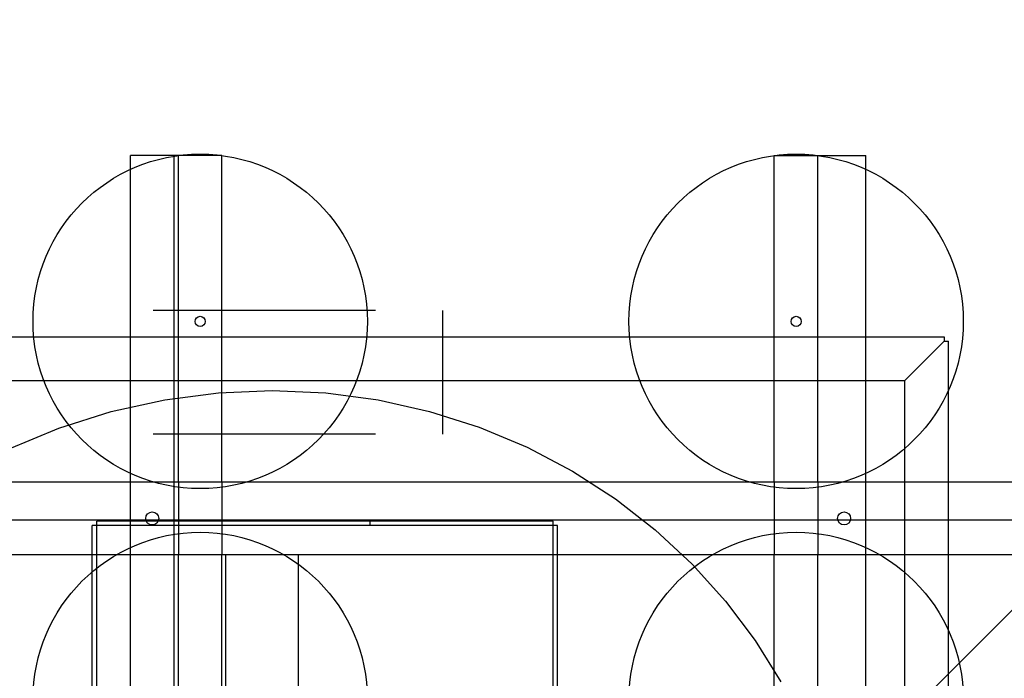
# Model space of a CAD drawing. Header units: millimetres. Extents: x 78245 to 370331, y -43659 to 214111.
# Tile 16 of 64: x 126169 to 126846, y 72923 to 73376. Entities that reach past the tile are written whole.
import ezdxf
from ezdxf.lldxf.tags import DXFTag

# ---------------------------------------------------------------- set-up
doc = ezdxf.new("R2010")
doc.units = ezdxf.units.MM
doc.header["$LTSCALE"] = 100
for name, color, linetype in [('B--L82--_INVENTARIS_Machines', 74, 'Continuous'), ('T--L90--_Terrein', 7, 'Continuous'), ('T--L9052_1988_Persriool_HPE', 200, 'PERSLEIDING'), ('T--L9052_1988_Rioolwater_Afvoer', 193, 'VUIL_WATER_AFVOER')]:
    doc.layers.add(name, color=color, linetype=linetype)
doc.styles.get("Standard").update_dxf_attribs({"font": 'arial.ttf'})
tags = doc.linetypes.add('PERSLEIDING', pattern='A,12.7,-5.08,["HPE",Standard,S=2.54,R=0,X=-2.54,Y=-1.27],-7.62', length=25.4).pattern_tags.tags
tags[6] = DXFTag(74, 10)
tags = doc.linetypes.add('VUIL_WATER_AFVOER', pattern='A,12.7,-5.08,["VWA",Standard,S=2.54,R=0,X=-2.54,Y=-1.27],-7.62', length=25.4).pattern_tags.tags
tags[6] = DXFTag(74, 10)

# ---------------------------------------------------------------- blocks, each defined once
blk = doc.blocks.new('Mecanaf afzuiging')
at = {"layer": 'B--L82--_INVENTARIS_Machines'}
for p, q in [((1049.83, 1721.95), (1049.83, 1946.45)), ((1112.83, 1946.45), (1049.83, 1946.45)), ((1079.83, 158.45), (1079.83, 1946.45)), ((1082.83, 1721.95), (1082.83, 1946.45)), ((1112.83, 1721.95), (1112.83, 1946.45)), ((1492.83, 1721.95), (1492.83, 1946.45)), ((1492.83, 1946.45), (1555.83, 1946.45)), ((1522.83, 1721.95), (1522.83, 1946.45)), ((1555.83, 1721.95), (1555.83, 1946.45)), ((1218.46, 1839.88), (1065.49, 1839.88)), ((1264.47, 1839.88), (1264.47, 1754.88)), ((1218.46, 1754.88), (1065.49, 1754.88)), ((2611.83, 1721.95), (253.83, 1721.95)), ((1049.83, 1671.95), (1049.83, 1721.95)), ((1082.83, 1721.95), (1082.83, 1671.95)), ((1112.83, 1721.95), (1112.83, 1671.95)), ((1492.83, 1721.95), (1492.83, 1671.95)), ((1522.83, 1721.95), (1522.83, 1671.95)), ((1555.83, 1671.95), (1555.83, 1721.95)), ((2611.83, 1671.95), (253.83, 1671.95)), ((1049.83, 1158.95), (1049.83, 1671.95)), ((1082.83, 1158.95), (1082.83, 1671.95)), ((1112.83, 1158.95), (1112.83, 1671.95)), ((1115.33, 1671.95), (1115.33, 432.95)), ((1165.33, 1671.95), (1165.33, 432.95)), ((1492.83, 1158.95), (1492.83, 1671.95)), ((1522.83, 1158.95), (1522.83, 1671.95)), ((1555.83, 1158.95), (1555.83, 1671.95))]:
    blk.add_line(p, q, dxfattribs=at)
at = {"layer": 'B--L82--_INVENTARIS_Machines', "color": 5}
for p, q in [((663.05, 1821.84), (1609.63, 1821.84)), ((1609.63, 1818.84), (1582.63, 1791.84)), ((1609.63, 1821.84), (1609.63, 1818.84)), ((1609.63, 1818.84), (1612.63, 1818.84)), ((1612.63, 1011.46), (1612.63, 1818.84)), ((690.05, 1791.84), (1582.63, 1791.84)), ((1582.63, 1038.46), (1582.63, 1791.84)), ((1026.62, 1170.15), (1026.62, 1695.15)), ((1340.62, 1695.15), (1026.62, 1695.15)), ((1340.62, 1170.15), (1340.62, 1695.15)), ((1023.62, 1173.15), (1023.62, 1692.15)), ((1343.62, 1692.15), (1023.62, 1692.15)), ((1343.62, 1173.15), (1343.62, 1692.15))]:
    blk.add_line(p, q, dxfattribs=at)
blk.add_lwpolyline([(965.31, 1744.23), (1000.56, 1758.91), (1036.69, 1770.36), (1073.41, 1778.52), (1110.42, 1783.4), (1147.44, 1784.99), (1184.17, 1783.34), (1220.34, 1778.51), (1255.66, 1770.58), (1289.88, 1759.66), (1322.75, 1745.89), (1354.03, 1729.42), (1383.5, 1710.41), (1410.97, 1689.05), (1436.24, 1665.56), (1459.17, 1640.15), (1479.59, 1613.04), (1497.41, 1584.49)], dxfattribs=at)
at = {"layer": 'B--L82--_INVENTARIS_Machines'}
for centre, radius in [((1097.83, 1832.45), 115), ((1507.83, 1832.45), 115), ((1097.83, 1832.45), 3.5), ((1507.83, 1832.45), 3.5), ((1064.83, 1696.95), 4.5), ((1540.83, 1696.95), 4.5), ((1097.83, 1572.45), 115), ((1507.83, 1572.45), 115)]:
    blk.add_circle(centre, radius, dxfattribs=at)
blk = doc.blocks.new('9052_verzamelbak_persriool')
at = {"layer": 'T--L9052_1988_Persriool_HPE', "linetype": 'Continuous'}
h = blk.add_hatch(dxfattribs=at)
h.set_pattern_fill('LINE', color=256, scale=200, angle=45, style=0)
h.paths.add_polyline_path([(-1350, -3000), (1350, -3000), (1350, 3000), (-1350, 3000)])
blk.add_lwpolyline([(-1350, -3000), (1350, -3000), (1350, 3000), (-1350, 3000)], close=True, dxfattribs=at)

msp = doc.modelspace()

# ---------------------------------------------------------------- linework, layer by layer
at = {"layer": 'T--L9052_1988_Rioolwater_Afvoer'}
msp.add_line((126410, 73028.326), (126410, 73031.812), dxfattribs=at)
at = {"layer": 'T--L9052_1988_Rioolwater_Afvoer', "linetype": 'Continuous'}
for points in [[(117846.561, 73928.865, 0, 0, 0), (119459.298, 73928.865, 1000, 0, 0), (120642.841, 73928.865, 0, 0, 0), (125770, 73928.865, 0, 0, 0), (126410, 73341.812, 0, 0, 0)], [(135079.231, 73928.865, 0, 0, 0), (133466.493, 73928.865, 1000, 0, 0), (132282.95, 73928.865, 0, 0, 0), (127050, 73928.865, 0, 0, 0), (126410, 73341.812, 0, 0, 0), (126410, 73031.812, 0, 0, 0), (126410, 70031.812, 0, 0, 0)]]:
    msp.add_lwpolyline(points, format="xyseb", dxfattribs=at)

# ---------------------------------------------------------------- block references
at = {"layer": 'T--L90--_Terrein'}
msp.add_blockref('Mecanaf afzuiging', (125195.231, 71336.172), dxfattribs=at)
at = {"layer": 'T--L9052_1988_Persriool_HPE'}
msp.add_blockref('9052_verzamelbak_persriool', (126410, 70031.812), dxfattribs=at)

doc.saveas('drawing.dxf')
